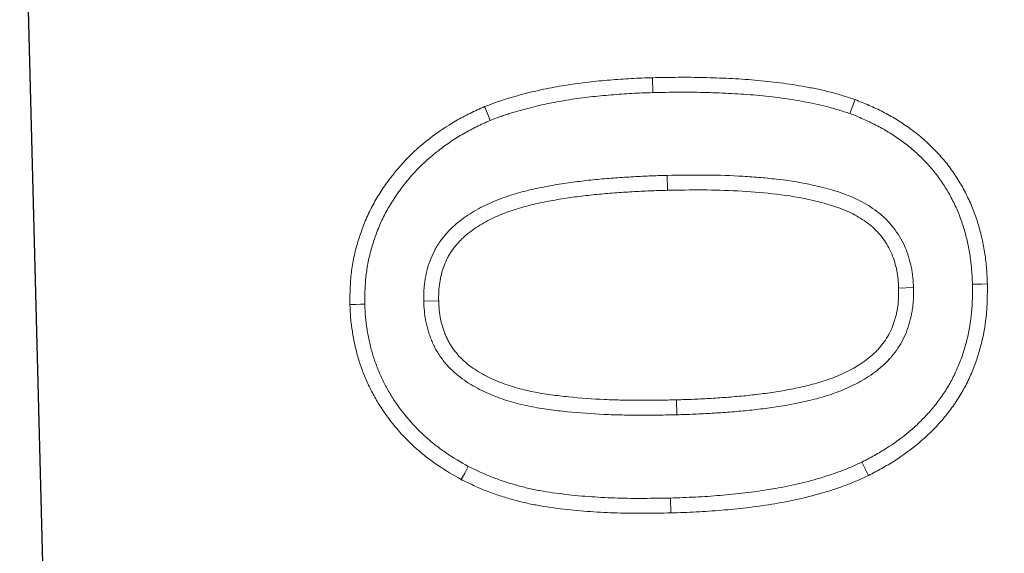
# Model space of a CAD drawing. Header units: metres. Extents: x 232680 to 233262, y 554200 to 554550.
# Tile 224 of 254: x 232761.0751 to 232761.1208, y 554482.721 to 554482.7458. Entities that reach past the tile are written whole.
import ezdxf

# ---------------------------------------------------------------- set-up
doc = ezdxf.new("R2010")
doc.units = ezdxf.units.M
doc.layers.add('ACO tekst', color=251, linetype='Continuous', lineweight=9)
doc.layers.add('N-WE-VH-VERHARDING_ASFALT_TUSSENLAAG_2-GD', color=7, linetype='Continuous', lineweight=25)

# ---------------------------------------------------------------- blocks, each defined once
blk = doc.blocks.new('KT 500-640 (doorsnede)')
at = {"layer": 'ACO tekst'}
for p, q in [((0.901569, -0.034182), (0.901572, -0.034875)), ((0.896057, -0.045484), (0.89675, -0.045486)), ((0.907193, -0.045327), (0.9065, -0.045328)), ((0.911057, -0.045721), (0.91175, -0.045721)), ((0.892193, -0.046054), (0.8915, -0.046055)), ((0.901613, -0.056943), (0.901613, -0.05625))]:
    blk.add_line(p, q, dxfattribs=at)
at = {"layer": 'ACO tekst', "flags": 128}
for points in [[(0.901482, -0.031443), (0.901483, -0.031235), (0.901483, -0.031027), (0.901484, -0.03075)], [(0.909615, -0.036789), (0.90993, -0.036643), (0.910244, -0.036498)], [(0.893405, -0.036927), (0.893082, -0.0368), (0.89276, -0.036674)], [(0.89329, -0.053641), (0.892966, -0.053765), (0.892643, -0.053889)], [(0.909347, -0.055072), (0.909649, -0.055242), (0.909951, -0.055412)], [(0.901683, -0.059682), (0.901682, -0.05989), (0.90168, -0.060098), (0.901678, -0.060375)]]:
    blk.add_lwpolyline(points, dxfattribs=at)
at = {"layer": 'ACO tekst'}
for points, knots in [([(0.89276, -0.036674), (0.892852, -0.036458), (0.892944, -0.036242), (0.893093, -0.035922), (0.893144, -0.035817), (0.89325, -0.035608), (0.893305, -0.035504), (0.893475, -0.035195), (0.893595, -0.034993), (0.893849, -0.034598), (0.893984, -0.034405), (0.894266, -0.03403), (0.894414, -0.033847), (0.894724, -0.033495), (0.894887, -0.033325), (0.895225, -0.032999), (0.895401, -0.032843), (0.895765, -0.032547), (0.895954, -0.032407), (0.896342, -0.032142), (0.896541, -0.032017), (0.896849, -0.031845), (0.896952, -0.03179), (0.897162, -0.031685), (0.897268, -0.031634), (0.897481, -0.031535), (0.897589, -0.031488), (0.897805, -0.031397), (0.897915, -0.031354), (0.898136, -0.031275), (0.898247, -0.031239), (0.898472, -0.031169), (0.898585, -0.031137), (0.898811, -0.031074), (0.898925, -0.031045), (0.899153, -0.030989), (0.899268, -0.030964), (0.899498, -0.030919), (0.899614, -0.030899), (0.899846, -0.030863), (0.899962, -0.030847), (0.900195, -0.030818), (0.900312, -0.030806), (0.900546, -0.030785), (0.900663, -0.030776), (0.901015, -0.030758), (0.90125, -0.030754), (0.901484, -0.03075)], [0, 0, 0, 0, 0.0625, 0.0625, 0.09375, 0.09375, 0.125, 0.125, 0.1875, 0.1875, 0.25, 0.25, 0.3125, 0.3125, 0.375, 0.375, 0.4375, 0.4375, 0.5, 0.5, 0.5625, 0.5625, 0.59375, 0.59375, 0.625, 0.625, 0.65625, 0.65625, 0.6875, 0.6875, 0.71875, 0.71875, 0.75, 0.75, 0.78125, 0.78125, 0.8125, 0.8125, 0.84375, 0.84375, 0.875, 0.875, 0.90625, 0.90625, 0.9375, 0.9375, 1, 1, 1, 1]), ([(0.901484, -0.03075), (0.901716, -0.030755), (0.901948, -0.030761), (0.902412, -0.030784), (0.902643, -0.030802), (0.903334, -0.030885), (0.903791, -0.030977), (0.904462, -0.03116), (0.904684, -0.031229), (0.905122, -0.031383), (0.905337, -0.031469), (0.905761, -0.03166), (0.905969, -0.031764), (0.906376, -0.031987), (0.906574, -0.032107), (0.90696, -0.032366), (0.907146, -0.032505), (0.907508, -0.032795), (0.907685, -0.032946), (0.908025, -0.033261), (0.908189, -0.033426), (0.908502, -0.033769), (0.908652, -0.033946), (0.909087, -0.034489), (0.909354, -0.03487), (0.909712, -0.035467), (0.909824, -0.03567), (0.910039, -0.036082), (0.910141, -0.03629), (0.910244, -0.036498)], [0, 0, 0, 0, 0.0625, 0.0625, 0.125, 0.125, 0.25, 0.25, 0.3125, 0.3125, 0.375, 0.375, 0.4375, 0.4375, 0.5, 0.5, 0.5625, 0.5625, 0.625, 0.625, 0.6875, 0.6875, 0.75, 0.75, 0.875, 0.875, 0.9375, 0.9375, 1, 1, 1, 1]), ([(0.893405, -0.036927), (0.893494, -0.036718), (0.893581, -0.036515), (0.893718, -0.036222), (0.893765, -0.036124), (0.893864, -0.035929), (0.893916, -0.035832), (0.894075, -0.035543), (0.894187, -0.035354), (0.894423, -0.034987), (0.894547, -0.034808), (0.894809, -0.03446), (0.894946, -0.034291), (0.895232, -0.033967), (0.895381, -0.033811), (0.895692, -0.033511), (0.895854, -0.033368), (0.896187, -0.033097), (0.89636, -0.032969), (0.896718, -0.032724), (0.896899, -0.032611), (0.897177, -0.032455), (0.897272, -0.032405), (0.897466, -0.032308), (0.897566, -0.03226), (0.897766, -0.032167), (0.897865, -0.032123), (0.898063, -0.03204), (0.89816, -0.032002), (0.898358, -0.031932), (0.898459, -0.031898), (0.898668, -0.031834), (0.898775, -0.031803), (0.89899, -0.031744), (0.899096, -0.031716), (0.899307, -0.031665), (0.899411, -0.031642), (0.899621, -0.031601), (0.899728, -0.031582), (0.899944, -0.031549), (0.900054, -0.031534), (0.900273, -0.031507), (0.900382, -0.031495), (0.9006, -0.031476), (0.900708, -0.031468), (0.90103, -0.031451), (0.901252, -0.031447), (0.901482, -0.031443)], [0.0017925, 0.0017925, 0.0017925, 0.0017925, 0.0625, 0.0625, 0.09375, 0.09375, 0.125, 0.125, 0.1875, 0.1875, 0.25, 0.25, 0.3125, 0.3125, 0.375, 0.375, 0.4375, 0.4375, 0.5, 0.5, 0.5625, 0.5625, 0.59375, 0.59375, 0.625, 0.625, 0.65625, 0.65625, 0.6875, 0.6875, 0.71875, 0.71875, 0.75, 0.75, 0.78125, 0.78125, 0.8125, 0.8125, 0.84375, 0.84375, 0.875, 0.875, 0.90625, 0.90625, 0.9375, 0.9375, 0.998768, 0.998768, 0.998768, 0.998768]), ([(0.901482, -0.031443), (0.901709, -0.031448), (0.901931, -0.031454), (0.902365, -0.031475), (0.902578, -0.031492), (0.903217, -0.031569), (0.903638, -0.031653), (0.904264, -0.031824), (0.904471, -0.031888), (0.904874, -0.03203), (0.905071, -0.032109), (0.905459, -0.032284), (0.905652, -0.03238), (0.906025, -0.032585), (0.906206, -0.032695), (0.906555, -0.032929), (0.906726, -0.033056), (0.907062, -0.033325), (0.907227, -0.033467), (0.907541, -0.033757), (0.907689, -0.033907), (0.907979, -0.034223), (0.90812, -0.03439), (0.908529, -0.0349), (0.908776, -0.035253), (0.90911, -0.035811), (0.909215, -0.036), (0.909417, -0.036388), (0.909515, -0.036586), (0.909615, -0.036789)], [0.001247, 0.001247, 0.001247, 0.001247, 0.0625, 0.0625, 0.125, 0.125, 0.25, 0.25, 0.3125, 0.3125, 0.375, 0.375, 0.4375, 0.4375, 0.5, 0.5, 0.5625, 0.5625, 0.625, 0.625, 0.6875, 0.6875, 0.75, 0.75, 0.875, 0.875, 0.9375, 0.9375, 0.9983919, 0.9983919, 0.9983919, 0.9983919]), ([(0.901569, -0.034182), (0.901562, -0.034182), (0.901556, -0.034182), (0.90155, -0.034183), (0.901414, -0.034187), (0.90127, -0.034191), (0.901042, -0.034207), (0.900964, -0.034214), (0.900805, -0.034232), (0.900724, -0.034243), (0.900487, -0.034284), (0.900333, -0.034319), (0.900107, -0.03438), (0.900033, -0.034402), (0.899881, -0.03445), (0.899805, -0.034477), (0.899577, -0.034564), (0.899423, -0.034634), (0.899132, -0.03479), (0.898995, -0.034876), (0.898732, -0.03506), (0.898604, -0.03516), (0.898358, -0.035377), (0.89824, -0.035495), (0.897919, -0.035858), (0.897738, -0.036114), (0.897421, -0.036644), (0.897286, -0.036918), (0.897113, -0.037335), (0.897061, -0.037475), (0.896964, -0.037752), (0.896919, -0.037889), (0.896793, -0.038301), (0.896719, -0.038577), (0.896521, -0.03941), (0.896425, -0.039968), (0.896311, -0.040797), (0.896277, -0.041073), (0.896218, -0.041626), (0.896193, -0.041903), (0.896128, -0.042734), (0.896101, -0.043286), (0.896067, -0.044389), (0.896062, -0.044939), (0.896057, -0.04548), (0.896057, -0.045482), (0.896057, -0.045483), (0.896057, -0.045484)], [-0.001434, -0.001434, -0.001434, -0.001434, 0, 0, 0, 0.03125, 0.03125, 0.046875, 0.046875, 0.0625, 0.0625, 0.09375, 0.09375, 0.109375, 0.109375, 0.125, 0.125, 0.15625, 0.15625, 0.1875, 0.1875, 0.21875, 0.21875, 0.25, 0.25, 0.3125, 0.3125, 0.375, 0.375, 0.40625, 0.40625, 0.4375, 0.4375, 0.5, 0.5, 0.625, 0.625, 0.6875, 0.6875, 0.75, 0.75, 0.875, 0.875, 1, 1, 1, 1.000275, 1.000275, 1.000275, 1.000275]), ([(0.907193, -0.045327), (0.907192, -0.045057), (0.907192, -0.044784), (0.907184, -0.044233), (0.907176, -0.043957), (0.907156, -0.043411), (0.907145, -0.043138), (0.907117, -0.042593), (0.907102, -0.042318), (0.90707, -0.041901), (0.907058, -0.041762), (0.907033, -0.041487), (0.907019, -0.041351), (0.906991, -0.041077), (0.906976, -0.04094), (0.906942, -0.040662), (0.906924, -0.040523), (0.906864, -0.040107), (0.90682, -0.039834), (0.906718, -0.039281), (0.906659, -0.039002), (0.906521, -0.038446), (0.906441, -0.038168), (0.906253, -0.037614), (0.906145, -0.037338), (0.905891, -0.036797), (0.905746, -0.036533), (0.905416, -0.036022), (0.905229, -0.035773), (0.904956, -0.035481), (0.9049, -0.035423), (0.904782, -0.035311), (0.90472, -0.035255), (0.904531, -0.035096), (0.904401, -0.035001), (0.904132, -0.034824), (0.90399, -0.034742), (0.903698, -0.034597), (0.903548, -0.034534), (0.903323, -0.034453), (0.903248, -0.034428), (0.903099, -0.034382), (0.903025, -0.034362), (0.902874, -0.034323), (0.902798, -0.034305), (0.902642, -0.034272), (0.902563, -0.034258), (0.902406, -0.034234), (0.902327, -0.034224), (0.902172, -0.034208), (0.902094, -0.034202), (0.901866, -0.034188), (0.901722, -0.034185), (0.901587, -0.034182), (0.901581, -0.034182), (0.901575, -0.034182), (0.901569, -0.034182)], [0, 0, 0, 0, 0.0625, 0.0625, 0.125, 0.125, 0.1875, 0.1875, 0.25, 0.25, 0.28125, 0.28125, 0.3125, 0.3125, 0.34375, 0.34375, 0.375, 0.375, 0.4375, 0.4375, 0.5, 0.5, 0.5625, 0.5625, 0.625, 0.625, 0.6875, 0.6875, 0.75, 0.75, 0.765625, 0.765625, 0.78125, 0.78125, 0.8125, 0.8125, 0.84375, 0.84375, 0.875, 0.875, 0.890625, 0.890625, 0.90625, 0.90625, 0.921875, 0.921875, 0.9375, 0.9375, 0.953125, 0.953125, 0.96875, 0.96875, 1, 1, 1, 1.001444, 1.001444, 1.001444, 1.001444]), ([(0.901572, -0.034875), (0.9013, -0.034884), (0.901027, -0.034894), (0.900629, -0.034962), (0.900497, -0.034992), (0.900236, -0.035063), (0.900106, -0.035104), (0.899721, -0.03525), (0.899481, -0.035381), (0.899036, -0.035693), (0.898828, -0.035876), (0.898468, -0.036283), (0.89831, -0.036506), (0.89803, -0.036976), (0.897911, -0.037219), (0.897705, -0.037719), (0.897617, -0.037975), (0.897459, -0.038494), (0.897388, -0.038757), (0.897201, -0.039549), (0.897109, -0.040082), (0.896961, -0.041155), (0.896904, -0.041695), (0.89682, -0.042776), (0.896793, -0.043318), (0.89676, -0.044402), (0.896755, -0.044944), (0.89675, -0.045486)], [0, 0, 0, 0, 0.0625, 0.0625, 0.09375, 0.09375, 0.125, 0.125, 0.1875, 0.1875, 0.25, 0.25, 0.3125, 0.3125, 0.375, 0.375, 0.4375, 0.4375, 0.5, 0.5, 0.625, 0.625, 0.75, 0.75, 0.875, 0.875, 1, 1, 1, 1]), ([(0.9065, -0.045328), (0.9065, -0.045058), (0.906499, -0.044788), (0.906491, -0.044249), (0.906484, -0.043979), (0.906464, -0.043439), (0.906453, -0.04317), (0.906425, -0.042631), (0.90641, -0.042361), (0.90638, -0.041958), (0.906368, -0.041823), (0.906343, -0.041554), (0.90633, -0.04142), (0.906302, -0.041152), (0.906287, -0.041018), (0.906255, -0.04075), (0.906237, -0.040616), (0.90618, -0.040215), (0.906137, -0.039949), (0.906039, -0.039418), (0.905983, -0.039153), (0.905852, -0.03863), (0.905778, -0.03837), (0.905604, -0.037858), (0.905505, -0.037607), (0.905276, -0.037118), (0.905146, -0.03688), (0.904852, -0.036426), (0.904689, -0.03621), (0.904458, -0.035963), (0.904411, -0.035915), (0.904313, -0.035821), (0.904263, -0.035776), (0.904108, -0.035646), (0.903999, -0.035566), (0.903773, -0.035418), (0.903656, -0.03535), (0.903415, -0.03523), (0.90329, -0.035177), (0.903099, -0.035109), (0.903035, -0.035088), (0.902906, -0.035048), (0.902841, -0.03503), (0.902711, -0.034996), (0.902645, -0.03498), (0.902513, -0.034953), (0.902446, -0.034941), (0.902313, -0.03492), (0.902246, -0.034912), (0.902112, -0.034898), (0.902044, -0.034893), (0.901842, -0.034881), (0.901707, -0.034878), (0.901572, -0.034875)], [0, 0, 0, 0, 0.0625, 0.0625, 0.125, 0.125, 0.1875, 0.1875, 0.25, 0.25, 0.28125, 0.28125, 0.3125, 0.3125, 0.34375, 0.34375, 0.375, 0.375, 0.4375, 0.4375, 0.5, 0.5, 0.5625, 0.5625, 0.625, 0.625, 0.6875, 0.6875, 0.75, 0.75, 0.765625, 0.765625, 0.78125, 0.78125, 0.8125, 0.8125, 0.84375, 0.84375, 0.875, 0.875, 0.890625, 0.890625, 0.90625, 0.90625, 0.921875, 0.921875, 0.9375, 0.9375, 0.953125, 0.953125, 0.96875, 0.96875, 1, 1, 1, 1]), ([(0.910244, -0.036498), (0.910322, -0.036678), (0.910399, -0.036858), (0.910547, -0.037222), (0.910617, -0.037405), (0.910744, -0.037776), (0.910803, -0.037963), (0.910914, -0.038339), (0.910966, -0.038528), (0.911116, -0.039097), (0.911203, -0.03948), (0.911349, -0.040251), (0.911411, -0.040638), (0.911517, -0.041415), (0.911562, -0.041805), (0.911634, -0.042586), (0.911663, -0.042977), (0.911709, -0.04376), (0.911725, -0.044152), (0.911743, -0.044936), (0.911747, -0.045329), (0.91175, -0.045721)], [0, 0, 0, 0, 0.0625, 0.0625, 0.125, 0.125, 0.1875, 0.1875, 0.25, 0.25, 0.375, 0.375, 0.5, 0.5, 0.625, 0.625, 0.75, 0.75, 0.875, 0.875, 1, 1, 1, 1]), ([(0.8915, -0.046055), (0.891502, -0.045658), (0.891504, -0.045262), (0.891516, -0.044667), (0.891521, -0.044469), (0.891535, -0.044073), (0.891543, -0.043875), (0.891573, -0.043281), (0.891596, -0.042886), (0.891656, -0.042095), (0.891692, -0.0417), (0.89178, -0.040912), (0.891832, -0.040519), (0.891953, -0.039736), (0.892023, -0.039346), (0.892145, -0.038764), (0.892189, -0.03857), (0.892281, -0.038185), (0.892331, -0.037993), (0.892439, -0.037611), (0.892499, -0.037422), (0.892626, -0.037047), (0.892693, -0.03686), (0.89276, -0.036674)], [0, 0, 0, 0, 0.125, 0.125, 0.1875, 0.1875, 0.25, 0.25, 0.375, 0.375, 0.5, 0.5, 0.625, 0.625, 0.75, 0.75, 0.8125, 0.8125, 0.875, 0.875, 0.9375, 0.9375, 1, 1, 1, 1]), ([(0.892193, -0.046054), (0.892195, -0.045659), (0.892197, -0.045267), (0.892208, -0.044684), (0.892214, -0.04449), (0.892227, -0.044101), (0.892236, -0.043906), (0.892264, -0.043321), (0.892288, -0.04293), (0.892346, -0.042154), (0.892381, -0.041768), (0.892467, -0.040999), (0.892518, -0.040615), (0.892636, -0.039853), (0.892704, -0.039475), (0.892822, -0.038912), (0.892864, -0.038724), (0.892953, -0.038354), (0.893, -0.038171), (0.893102, -0.037812), (0.893157, -0.037637), (0.893277, -0.037283), (0.89334, -0.037107), (0.893405, -0.036927)], [0.0004886, 0.0004886, 0.0004886, 0.0004886, 0.125, 0.125, 0.1875, 0.1875, 0.25, 0.25, 0.375, 0.375, 0.5, 0.5, 0.625, 0.625, 0.75, 0.75, 0.8125, 0.8125, 0.875, 0.875, 0.9375, 0.9375, 0.9978765, 0.9978765, 0.9978765, 0.9978765]), ([(0.909615, -0.036789), (0.90969, -0.036963), (0.909763, -0.037133), (0.909902, -0.037474), (0.909965, -0.037642), (0.910085, -0.037989), (0.91014, -0.038166), (0.910247, -0.038528), (0.910298, -0.038712), (0.910443, -0.03926), (0.910525, -0.039623), (0.910666, -0.040366), (0.910726, -0.040743), (0.91083, -0.041499), (0.910873, -0.041878), (0.910944, -0.042641), (0.910972, -0.043025), (0.911017, -0.043793), (0.911032, -0.044175), (0.91105, -0.044944), (0.911054, -0.045331), (0.911057, -0.045721)], [0.001902, 0.001902, 0.001902, 0.001902, 0.0625, 0.0625, 0.125, 0.125, 0.1875, 0.1875, 0.25, 0.25, 0.375, 0.375, 0.5, 0.5, 0.625, 0.625, 0.75, 0.75, 0.875, 0.875, 0.9993674, 0.9993674, 0.9993674, 0.9993674]), ([(0.896057, -0.045484), (0.896057, -0.045485), (0.896057, -0.045486), (0.896057, -0.045488), (0.896058, -0.045762), (0.896058, -0.046039), (0.896066, -0.046599), (0.896074, -0.046879), (0.896093, -0.047435), (0.896104, -0.047712), (0.896131, -0.048267), (0.896146, -0.048546), (0.896177, -0.048969), (0.896189, -0.04911), (0.896213, -0.049389), (0.896227, -0.049528), (0.896254, -0.049805), (0.896268, -0.049945), (0.8963, -0.050227), (0.896318, -0.05037), (0.896357, -0.050652), (0.896378, -0.050792), (0.896422, -0.051069), (0.896444, -0.051208), (0.896517, -0.051629), (0.896574, -0.051913), (0.896707, -0.052479), (0.896784, -0.05276), (0.896963, -0.053322), (0.897067, -0.053604), (0.897311, -0.054159), (0.897451, -0.054429), (0.897685, -0.05482), (0.897769, -0.05495), (0.897951, -0.055208), (0.898049, -0.055335), (0.898211, -0.055521), (0.898267, -0.055582), (0.89838, -0.055697), (0.898437, -0.055753), (0.898552, -0.05586), (0.898611, -0.055912), (0.898736, -0.056018), (0.898802, -0.056071), (0.898942, -0.056174), (0.899014, -0.056222), (0.899156, -0.056311), (0.899227, -0.056352), (0.899438, -0.056468), (0.899586, -0.05654), (0.899895, -0.056665), (0.900052, -0.056717), (0.900286, -0.056782), (0.900364, -0.056801), (0.900518, -0.056836), (0.900594, -0.056851), (0.900749, -0.056878), (0.900828, -0.056891), (0.900987, -0.056912), (0.90107, -0.05692), (0.901313, -0.056938), (0.901464, -0.05694), (0.901601, -0.056943), (0.901605, -0.056943), (0.901609, -0.056943), (0.901613, -0.056943)], [-0.000272, -0.000272, -0.000272, -0.000272, 0, 0, 0, 0.0625, 0.0625, 0.125, 0.125, 0.1875, 0.1875, 0.25, 0.25, 0.28125, 0.28125, 0.3125, 0.3125, 0.34375, 0.34375, 0.375, 0.375, 0.40625, 0.40625, 0.4375, 0.4375, 0.5, 0.5, 0.5625, 0.5625, 0.625, 0.625, 0.6875, 0.6875, 0.71875, 0.71875, 0.75, 0.75, 0.765625, 0.765625, 0.78125, 0.78125, 0.796875, 0.796875, 0.8125, 0.8125, 0.828125, 0.828125, 0.84375, 0.84375, 0.875, 0.875, 0.90625, 0.90625, 0.921875, 0.921875, 0.9375, 0.9375, 0.953125, 0.953125, 0.96875, 0.96875, 1, 1, 1, 1.000944, 1.000944, 1.000944, 1.000944]), ([(0.89675, -0.045486), (0.89675, -0.045761), (0.896751, -0.046035), (0.896759, -0.046584), (0.896766, -0.046859), (0.896785, -0.047407), (0.896796, -0.047682), (0.896823, -0.04823), (0.896838, -0.048504), (0.896868, -0.048915), (0.896879, -0.049051), (0.896903, -0.049325), (0.896916, -0.049461), (0.896943, -0.049735), (0.896957, -0.049871), (0.896988, -0.050144), (0.897005, -0.05028), (0.897043, -0.050552), (0.897063, -0.050688), (0.897106, -0.050959), (0.897128, -0.051094), (0.897198, -0.0515), (0.897252, -0.051769), (0.897378, -0.052304), (0.89745, -0.052569), (0.897617, -0.053093), (0.897712, -0.053351), (0.897934, -0.053853), (0.89806, -0.054097), (0.898272, -0.054451), (0.898347, -0.054567), (0.898505, -0.054792), (0.898589, -0.054901), (0.898724, -0.055056), (0.898771, -0.055106), (0.898867, -0.055204), (0.898916, -0.055252), (0.899017, -0.055346), (0.899068, -0.055392), (0.899173, -0.05548), (0.899227, -0.055523), (0.899337, -0.055604), (0.899394, -0.055643), (0.899511, -0.055716), (0.89957, -0.05575), (0.899751, -0.055849), (0.899874, -0.055909), (0.900129, -0.056012), (0.900259, -0.056056), (0.900458, -0.056111), (0.900524, -0.056127), (0.900659, -0.056157), (0.900726, -0.05617), (0.900861, -0.056195), (0.900929, -0.056205), (0.901065, -0.056223), (0.901133, -0.05623), (0.901339, -0.056245), (0.901476, -0.056248), (0.901613, -0.05625)], [0, 0, 0, 0, 0.0625, 0.0625, 0.125, 0.125, 0.1875, 0.1875, 0.25, 0.25, 0.28125, 0.28125, 0.3125, 0.3125, 0.34375, 0.34375, 0.375, 0.375, 0.40625, 0.40625, 0.4375, 0.4375, 0.5, 0.5, 0.5625, 0.5625, 0.625, 0.625, 0.6875, 0.6875, 0.71875, 0.71875, 0.75, 0.75, 0.765625, 0.765625, 0.78125, 0.78125, 0.796875, 0.796875, 0.8125, 0.8125, 0.828125, 0.828125, 0.84375, 0.84375, 0.875, 0.875, 0.90625, 0.90625, 0.921875, 0.921875, 0.9375, 0.9375, 0.953125, 0.953125, 0.96875, 0.96875, 1, 1, 1, 1]), ([(0.901613, -0.056943), (0.901618, -0.056943), (0.901622, -0.056943), (0.901626, -0.056943), (0.901765, -0.05694), (0.901915, -0.056938), (0.902157, -0.056922), (0.90224, -0.056914), (0.902403, -0.056894), (0.902484, -0.056882), (0.902727, -0.05684), (0.902886, -0.056802), (0.903116, -0.056738), (0.903191, -0.056715), (0.903345, -0.056664), (0.903423, -0.056636), (0.90358, -0.056575), (0.903658, -0.056541), (0.903813, -0.056468), (0.903889, -0.056429), (0.904114, -0.056303), (0.904255, -0.05621), (0.904518, -0.056016), (0.904646, -0.055911), (0.904893, -0.055681), (0.905007, -0.05556), (0.905323, -0.05519), (0.905504, -0.054927), (0.905822, -0.054391), (0.90596, -0.054115), (0.906202, -0.053558), (0.906307, -0.053275), (0.906489, -0.052703), (0.906565, -0.052414), (0.906696, -0.051838), (0.90675, -0.051552), (0.906845, -0.050981), (0.906886, -0.050698), (0.906995, -0.049848), (0.90705, -0.049284), (0.907111, -0.04843), (0.907127, -0.048145), (0.907145, -0.047718), (0.90715, -0.047577), (0.907159, -0.047297), (0.907163, -0.047158), (0.907172, -0.04688), (0.907176, -0.046739), (0.907183, -0.046457), (0.907186, -0.046315), (0.907192, -0.045888), (0.907193, -0.045607), (0.907193, -0.045329), (0.907193, -0.045328), (0.907193, -0.045328), (0.907193, -0.045327)], [-0.000931, -0.000931, -0.000931, -0.000931, 0, 0, 0, 0.03125, 0.03125, 0.046875, 0.046875, 0.0625, 0.0625, 0.09375, 0.09375, 0.109375, 0.109375, 0.125, 0.125, 0.140625, 0.140625, 0.15625, 0.15625, 0.1875, 0.1875, 0.21875, 0.21875, 0.25, 0.25, 0.3125, 0.3125, 0.375, 0.375, 0.4375, 0.4375, 0.5, 0.5, 0.5625, 0.5625, 0.625, 0.625, 0.75, 0.75, 0.8125, 0.8125, 0.84375, 0.84375, 0.875, 0.875, 0.90625, 0.90625, 0.9375, 0.9375, 1, 1, 1, 1.000152, 1.000152, 1.000152, 1.000152]), ([(0.901613, -0.05625), (0.901752, -0.056247), (0.901892, -0.056245), (0.9021, -0.056231), (0.902169, -0.056225), (0.902307, -0.056208), (0.902376, -0.056198), (0.902582, -0.056162), (0.902718, -0.05613), (0.902919, -0.056073), (0.902985, -0.056053), (0.903118, -0.05601), (0.903183, -0.055986), (0.903313, -0.055935), (0.903377, -0.055908), (0.903503, -0.055848), (0.903565, -0.055816), (0.903747, -0.055714), (0.903863, -0.055638), (0.904087, -0.055472), (0.904195, -0.055384), (0.904399, -0.055194), (0.904495, -0.055093), (0.904766, -0.054775), (0.904925, -0.054545), (0.90521, -0.054066), (0.905334, -0.053816), (0.905556, -0.053305), (0.905653, -0.053044), (0.905822, -0.052513), (0.905893, -0.052244), (0.906017, -0.051701), (0.906069, -0.051427), (0.90616, -0.050878), (0.906199, -0.050603), (0.906305, -0.049775), (0.90636, -0.049221), (0.90642, -0.048388), (0.906435, -0.04811), (0.906452, -0.047693), (0.906457, -0.047554), (0.906466, -0.047276), (0.90647, -0.047137), (0.906479, -0.046858), (0.906483, -0.046719), (0.90649, -0.046441), (0.906493, -0.046302), (0.906499, -0.045885), (0.9065, -0.045606), (0.9065, -0.045328)], [0, 0, 0, 0, 0.03125, 0.03125, 0.046875, 0.046875, 0.0625, 0.0625, 0.09375, 0.09375, 0.109375, 0.109375, 0.125, 0.125, 0.140625, 0.140625, 0.15625, 0.15625, 0.1875, 0.1875, 0.21875, 0.21875, 0.25, 0.25, 0.3125, 0.3125, 0.375, 0.375, 0.4375, 0.4375, 0.5, 0.5, 0.5625, 0.5625, 0.625, 0.625, 0.75, 0.75, 0.8125, 0.8125, 0.84375, 0.84375, 0.875, 0.875, 0.90625, 0.90625, 0.9375, 0.9375, 1, 1, 1, 1]), ([(0.911057, -0.045721), (0.911054, -0.046134), (0.91105, -0.046544), (0.911033, -0.04736), (0.911018, -0.047766), (0.910973, -0.048578), (0.910943, -0.048982), (0.910865, -0.04979), (0.910818, -0.050193), (0.910705, -0.050991), (0.910639, -0.051388), (0.910517, -0.051967), (0.910473, -0.052157), (0.910373, -0.052536), (0.910318, -0.052725), (0.9102, -0.053101), (0.910136, -0.05329), (0.910002, -0.05366), (0.909931, -0.053842), (0.909817, -0.054109), (0.909779, -0.054197), (0.909697, -0.054373), (0.909655, -0.054462), (0.909527, -0.054722), (0.909438, -0.054895), (0.909347, -0.055072)], [0.0005976, 0.0005976, 0.0005976, 0.0005976, 0.125, 0.125, 0.25, 0.25, 0.375, 0.375, 0.5, 0.5, 0.625, 0.625, 0.6875, 0.6875, 0.75, 0.75, 0.8125, 0.8125, 0.875, 0.875, 0.90625, 0.90625, 0.9375, 0.9375, 0.9973567, 0.9973567, 0.9973567, 0.9973567]), ([(0.91175, -0.045721), (0.911746, -0.046136), (0.911743, -0.046551), (0.911725, -0.047381), (0.91171, -0.047796), (0.911664, -0.048625), (0.911633, -0.049039), (0.911554, -0.049866), (0.911506, -0.050278), (0.911389, -0.0511), (0.911321, -0.05151), (0.911193, -0.05212), (0.911146, -0.052322), (0.91104, -0.052723), (0.910982, -0.052923), (0.910858, -0.053319), (0.910791, -0.053516), (0.91065, -0.053906), (0.910574, -0.0541), (0.910452, -0.054386), (0.91041, -0.054481), (0.910323, -0.05467), (0.910278, -0.054763), (0.910141, -0.055043), (0.910046, -0.055227), (0.909951, -0.055412)], [0, 0, 0, 0, 0.125, 0.125, 0.25, 0.25, 0.375, 0.375, 0.5, 0.5, 0.625, 0.625, 0.6875, 0.6875, 0.75, 0.75, 0.8125, 0.8125, 0.875, 0.875, 0.90625, 0.90625, 0.9375, 0.9375, 1, 1, 1, 1]), ([(0.892643, -0.053889), (0.892588, -0.053732), (0.892534, -0.053575), (0.892456, -0.053339), (0.89243, -0.05326), (0.892381, -0.053102), (0.892357, -0.053023), (0.892287, -0.052784), (0.892244, -0.052624), (0.892163, -0.052303), (0.892124, -0.052142), (0.892049, -0.051819), (0.892013, -0.051657), (0.891946, -0.051332), (0.891915, -0.051169), (0.891858, -0.050843), (0.891831, -0.050679), (0.891782, -0.050351), (0.891759, -0.050187), (0.891715, -0.049859), (0.891695, -0.049694), (0.891658, -0.049365), (0.891642, -0.0492), (0.891613, -0.048869), (0.8916, -0.048704), (0.891577, -0.048373), (0.891567, -0.048208), (0.891548, -0.047877), (0.891539, -0.047712), (0.891524, -0.04738), (0.891518, -0.047215), (0.891505, -0.046718), (0.891503, -0.046386), (0.8915, -0.046055)], [0, 0, 0, 0, 0.0625, 0.0625, 0.09375, 0.09375, 0.125, 0.125, 0.1875, 0.1875, 0.25, 0.25, 0.3125, 0.3125, 0.375, 0.375, 0.4375, 0.4375, 0.5, 0.5, 0.5625, 0.5625, 0.625, 0.625, 0.6875, 0.6875, 0.75, 0.75, 0.8125, 0.8125, 0.875, 0.875, 1, 1, 1, 1]), ([(0.89329, -0.053641), (0.893238, -0.053492), (0.893188, -0.053345), (0.893115, -0.053124), (0.89309, -0.053049), (0.893043, -0.052899), (0.893021, -0.052825), (0.892955, -0.0526), (0.892914, -0.052447), (0.892835, -0.052138), (0.892797, -0.05198), (0.892725, -0.051667), (0.89269, -0.051511), (0.892626, -0.051199), (0.892596, -0.051043), (0.892541, -0.050729), (0.892516, -0.050571), (0.892468, -0.050252), (0.892445, -0.050092), (0.892402, -0.049772), (0.892383, -0.049612), (0.892347, -0.049293), (0.892332, -0.049135), (0.892304, -0.048814), (0.892291, -0.048653), (0.892269, -0.048328), (0.892258, -0.048165), (0.892239, -0.047839), (0.892231, -0.047677), (0.892216, -0.047353), (0.892211, -0.047193), (0.892198, -0.04671), (0.892195, -0.046384), (0.892193, -0.046054)], [0.0028687, 0.0028687, 0.0028687, 0.0028687, 0.0625, 0.0625, 0.09375, 0.09375, 0.125, 0.125, 0.1875, 0.1875, 0.25, 0.25, 0.3125, 0.3125, 0.375, 0.375, 0.4375, 0.4375, 0.5, 0.5, 0.5625, 0.5625, 0.625, 0.625, 0.6875, 0.6875, 0.75, 0.75, 0.8125, 0.8125, 0.875, 0.875, 0.9994159, 0.9994159, 0.9994159, 0.9994159]), ([(0.901678, -0.060375), (0.90143, -0.060369), (0.901181, -0.060362), (0.900689, -0.06033), (0.900444, -0.060305), (0.899958, -0.060234), (0.899717, -0.060189), (0.899238, -0.060074), (0.899001, -0.060005), (0.89853, -0.059851), (0.898295, -0.059766), (0.897836, -0.059577), (0.897612, -0.059474), (0.897177, -0.059246), (0.896965, -0.059123), (0.89655, -0.058862), (0.896347, -0.058724), (0.895754, -0.058285), (0.895374, -0.05796), (0.894679, -0.057258), (0.894361, -0.056883), (0.893776, -0.056091), (0.893511, -0.05567), (0.893154, -0.055017), (0.893043, -0.054796), (0.892835, -0.054346), (0.892739, -0.054117), (0.892643, -0.053889)], [0, 0, 0, 0, 0.0625, 0.0625, 0.125, 0.125, 0.1875, 0.1875, 0.25, 0.25, 0.3125, 0.3125, 0.375, 0.375, 0.4375, 0.4375, 0.5, 0.5, 0.625, 0.625, 0.75, 0.75, 0.875, 0.875, 0.9375, 0.9375, 1, 1, 1, 1]), ([(0.901683, -0.059682), (0.901441, -0.059676), (0.901207, -0.059669), (0.900754, -0.05964), (0.900527, -0.059617), (0.900076, -0.059551), (0.899854, -0.059509), (0.899418, -0.059404), (0.899197, -0.05934), (0.898757, -0.059197), (0.898541, -0.059118), (0.898225, -0.058988), (0.898121, -0.058943), (0.897916, -0.058848), (0.897816, -0.058799), (0.897517, -0.058642), (0.897318, -0.058527), (0.896928, -0.058281), (0.896739, -0.058152), (0.896371, -0.05788), (0.896191, -0.057735), (0.895842, -0.057435), (0.895676, -0.05728), (0.895194, -0.056794), (0.894894, -0.056439), (0.894483, -0.055882), (0.894354, -0.055693), (0.894107, -0.055303), (0.89399, -0.055102), (0.893823, -0.054796), (0.893769, -0.054693), (0.893665, -0.054487), (0.893615, -0.054383), (0.893473, -0.054074), (0.893383, -0.053861), (0.89329, -0.053641)], [0.001058, 0.001058, 0.001058, 0.001058, 0.0625, 0.0625, 0.125, 0.125, 0.1875, 0.1875, 0.25, 0.25, 0.3125, 0.3125, 0.34375, 0.34375, 0.375, 0.375, 0.4375, 0.4375, 0.5, 0.5, 0.5625, 0.5625, 0.625, 0.625, 0.75, 0.75, 0.8125, 0.8125, 0.875, 0.875, 0.90625, 0.90625, 0.9375, 0.9375, 0.9980739, 0.9980739, 0.9980739, 0.9980739]), ([(0.909347, -0.055072), (0.909131, -0.055424), (0.908921, -0.055763), (0.908586, -0.056234), (0.908468, -0.056388), (0.90822, -0.056691), (0.90809, -0.056838), (0.907687, -0.057268), (0.9074, -0.057537), (0.906795, -0.05803), (0.906474, -0.058256), (0.905972, -0.058565), (0.905802, -0.058662), (0.905462, -0.058839), (0.905287, -0.05892), (0.904924, -0.059075), (0.904741, -0.059147), (0.904375, -0.059276), (0.90419, -0.059334), (0.903816, -0.059435), (0.903627, -0.059478), (0.903244, -0.059552), (0.903048, -0.059583), (0.902651, -0.059635), (0.902459, -0.059656), (0.902086, -0.059678), (0.90189, -0.05968), (0.901683, -0.059682)], [0.0025966, 0.0025966, 0.0025966, 0.0025966, 0.125, 0.125, 0.1875, 0.1875, 0.25, 0.25, 0.375, 0.375, 0.5, 0.5, 0.5625, 0.5625, 0.625, 0.625, 0.6875, 0.6875, 0.75, 0.75, 0.8125, 0.8125, 0.875, 0.875, 0.9375, 0.9375, 0.998764, 0.998764, 0.998764, 0.998764]), ([(0.909951, -0.055412), (0.90973, -0.055772), (0.909509, -0.056132), (0.909142, -0.056648), (0.909013, -0.056816), (0.908745, -0.057143), (0.908606, -0.057301), (0.908172, -0.057764), (0.907863, -0.058053), (0.907208, -0.058587), (0.906862, -0.058831), (0.906322, -0.059163), (0.906139, -0.059268), (0.905764, -0.059463), (0.905572, -0.059552), (0.905184, -0.059718), (0.904987, -0.059795), (0.904589, -0.059935), (0.904387, -0.059998), (0.90398, -0.060108), (0.903774, -0.060155), (0.903359, -0.060235), (0.90315, -0.060268), (0.902732, -0.060323), (0.902522, -0.060346), (0.9021, -0.060371), (0.901889, -0.060373), (0.901678, -0.060375)], [0, 0, 0, 0, 0.125, 0.125, 0.1875, 0.1875, 0.25, 0.25, 0.375, 0.375, 0.5, 0.5, 0.5625, 0.5625, 0.625, 0.625, 0.6875, 0.6875, 0.75, 0.75, 0.8125, 0.8125, 0.875, 0.875, 0.9375, 0.9375, 1, 1, 1, 1])]:
    blk.add_open_spline(points, degree=3, knots=knots, dxfattribs=at)

msp = doc.modelspace()

# ---------------------------------------------------------------- linework, layer by layer
at = {"layer": 'N-WE-VH-VERHARDING_ASFALT_TUSSENLAAG_2-GD', "flags": 128}
msp.add_lwpolyline([(232761.011389, 554485.238217), (232761.119353, 554481.039611), (232761.189376, 554481.039611), (232761.081412, 554485.238217)], close=True, dxfattribs=at)

# ---------------------------------------------------------------- block references
at = {"rotation": 271.4729954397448}
msp.add_blockref('KT 500-640 (doorsnede)', (232761.127589, 554483.635536), dxfattribs=at)

doc.saveas('drawing.dxf')
